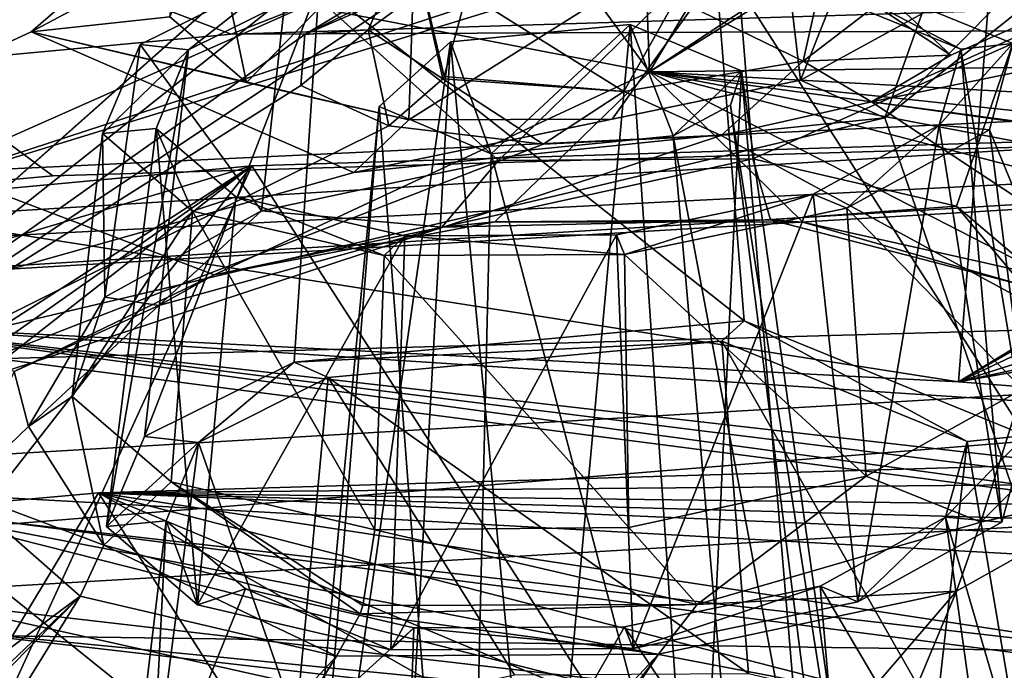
# Model space of a CAD drawing. Header units: metres. Extents: x -204 to 106, y -88 to 116.
# Tile 143 of 256: x -162.96 to -158.82, y -22.05 to -19.32. Entities that reach past the tile are written whole.
import ezdxf

# ---------------------------------------------------------------- set-up
doc = ezdxf.new("R2010")
doc.units = ezdxf.units.M
doc.layers.add('solid_20472013_1', color=7, linetype='CONTINUOUS')

msp = doc.modelspace()

# ---------------------------------------------------------------- linework, layer by layer
at = {"layer": 'solid_20472013_1'}
for points in [[(-174.952103, -11.055382, 267.553009), (-150, -19.59392, 275.577667), (-150, -9.606652, 273.363556)], [(-174.952103, -11.055382, 267.553009), (-162.824936, -19.973537, 274.100922), (-150, -19.59392, 275.577667)], [(-174.952103, -11.055382, 267.553009), (-174.935135, -21.074375, 269.749268), (-162.824936, -19.973537, 274.100922)], [(-156.285385, -16.881521, 204.608948), (-150, -13.183879, 217.593857), (-160.314377, -19.536776, 197.104095)], [(-158.543472, -16.566269, 205.873474), (-160.314377, -19.536776, 197.104095), (-150, -13.183879, 217.593857)], [(-162.073792, -19.377832, 271.020966), (-171.726105, -15.737705, 266.830811), (-149.883606, -14.585175, 271.453369)], [(-162.073792, -19.377832, 271.020966), (-149.883606, -14.585175, 271.453369), (-150, -19.003702, 272.400024)], [(-168.392426, -20.32515, 191.005478), (-170.719971, -20.486454, 191.238953), (-155.541443, -15.655674, 201.788635)], [(-167.642395, -17.674524, 197.788681), (-155.541443, -15.655674, 201.788635), (-170.719971, -20.486454, 191.238953)], [(-162.009354, -18.586473, 194.132751), (-168.392426, -20.32515, 191.005478), (-155.541443, -15.655674, 201.788635)], [(-162.073792, -19.377832, 271.020966), (-173.487076, -20.44104, 266.948578), (-171.726105, -15.737705, 266.830811)], [(-159.323486, -19.73011, 190.792801), (-154.450378, -15.841931, 201.139084), (-158.551102, -21.971857, 185.392029)], [(-159.323486, -19.73011, 190.792801), (-158.529816, -18.933708, 192.738037), (-154.450378, -15.841931, 201.139084)], [(-158.543472, -16.566269, 205.873474), (-160.410095, -16.907236, 205.018921), (-160.314377, -19.536776, 197.104095)], [(-162.34523, -16.775827, 205.766266), (-168.585876, -17.940989, 203.504456), (-160.314377, -19.536776, 197.104095)], [(-160.410095, -16.907236, 205.018921), (-162.34523, -16.775827, 205.766266), (-160.314377, -19.536776, 197.104095)], [(-155.5, -19.479, 196.747559), (-156.285385, -16.881521, 204.608948), (-160.314377, -19.536776, 197.104095)], [(-158.838074, -18.619278, 206.724152), (-153.130325, -17.273785, 210.824875), (-159.014206, -20.840918, 199.862885)], [(-155.851608, -19.034409, 205.057617), (-159.014206, -20.840918, 199.862885), (-153.130325, -17.273785, 210.824875)], [(-160.825546, -18.077116, 213.239487), (-160.606979, -17.877499, 213.937164), (-164.405121, -21.251183, 203.321426)], [(-163.806915, -18.16029, 213.521835), (-164.405121, -21.251183, 203.321426), (-160.606979, -17.877499, 213.937164)], [(-162.146561, -20.390451, 195.050415), (-160.314377, -19.536776, 197.104095), (-168.585876, -17.940989, 203.504456)], [(-162.987732, -20.797981, 194.115387), (-162.146561, -20.390451, 195.050415), (-168.585876, -17.940989, 203.504456)], [(-159.046204, -19.466829, 208.103546), (-155.57196, -17.949276, 213.039368), (-159.42485, -19.112005, 209.358536)], [(-159.379654, -19.663307, 207.493561), (-153.015503, -18.362514, 211.381973), (-155.57196, -17.949276, 213.039368)], [(-159.046204, -19.466829, 208.103546), (-159.379654, -19.663307, 207.493561), (-155.57196, -17.949276, 213.039368)], [(-160.637238, -18.263271, 212.530869), (-160.825546, -18.077116, 213.239487), (-164.405121, -21.251183, 203.321426)], [(-160.098251, -18.382277, 212.015686), (-160.637238, -18.263271, 212.530869), (-164.405121, -21.251183, 203.321426)], [(-159.774323, -18.761646, 191.081726), (-159.18721, -18.340731, 192.437576), (-159.678726, -19.571377, 191.237183)], [(-159.18721, -18.340731, 192.437576), (-159.168503, -19.292843, 191.883148), (-159.678726, -19.571377, 191.237183)], [(-160.098251, -18.382277, 212.015686), (-164.405121, -21.251183, 203.321426), (-161.76442, -19.379526, 208.821152)], [(-160.098251, -18.382277, 212.015686), (-161.76442, -19.379526, 208.821152), (-161.365906, -19.181765, 209.424255)], [(-159.379654, -19.663307, 207.493561), (-155.154205, -20.252647, 205.129196), (-153.015503, -18.362514, 211.381973)], [(-162.232712, -18.515299, 192.069778), (-162.009964, -19.581055, 191.548294), (-162.332169, -19.305483, 192.303635)], [(-162.232712, -18.515299, 192.069778), (-161.297073, -18.84893, 190.897827), (-162.009964, -19.581055, 191.548294)], [(-162.009354, -18.586473, 194.132751), (-167.328537, -21.034407, 189.040817), (-168.392426, -20.32515, 191.005478)], [(-162.009354, -18.586473, 194.132751), (-168.221466, -21.836252, 187.399994), (-167.328537, -21.034407, 189.040817)], [(-162.009354, -18.586473, 194.132751), (-162.915726, -19.369074, 192.239304), (-168.221466, -21.836252, 187.399994)], [(-162.009354, -18.586473, 194.132751), (-162.202103, -18.988855, 193.102386), (-162.915726, -19.369074, 192.239304)], [(-158.838074, -18.619278, 206.724152), (-159.014206, -20.840918, 199.862885), (-163.68045, -20.110939, 202.790665)], [(-159.804184, -18.841423, 206.127762), (-158.838074, -18.619278, 206.724152), (-163.68045, -20.110939, 202.790665)], [(-159.774323, -18.761646, 191.081726), (-160.471939, -19.735176, 190.93013), (-161.327164, -19.73871, 191.044785)], [(-161.297073, -18.84893, 190.897827), (-159.774323, -18.761646, 191.081726), (-161.327164, -19.73871, 191.044785)], [(-159.774323, -18.761646, 191.081726), (-159.678726, -19.571377, 191.237183), (-160.471939, -19.735176, 190.93013)], [(-160.958847, -18.902527, 206.104385), (-159.804184, -18.841423, 206.127762), (-163.68045, -20.110939, 202.790665)], [(-162.009964, -19.581055, 191.548294), (-161.297073, -18.84893, 190.897827), (-161.327164, -19.73871, 191.044785)], [(-160.958847, -18.902527, 206.104385), (-163.68045, -20.110939, 202.790665), (-167.396164, -19.111355, 206.799789)], [(-159.323486, -19.73011, 190.792801), (-159.168503, -19.292843, 191.883148), (-158.529816, -18.933708, 192.738037)], [(-161.834518, -19.113211, 194.072433), (-159.957108, -18.941204, 194.254837), (-160.949173, -19.909386, 194.835815)], [(-161.318665, -18.959948, 208.518478), (-161.497711, -19.35997, 208.391983), (-161.183929, -19.565563, 207.658676)], [(-161.318665, -18.959948, 208.518478), (-161.17981, -19.125607, 209.111267), (-161.497711, -19.35997, 208.391983)], [(-161.318665, -18.959948, 208.518478), (-161.183929, -19.565563, 207.658676), (-161.178589, -19.556698, 207.661957)], [(-161.318665, -18.959948, 208.518478), (-161.178589, -19.556698, 207.661957), (-161.082123, -19.206293, 207.674011)], [(-160.949173, -19.909386, 194.835815), (-159.957108, -18.941204, 194.254837), (-159.879898, -19.903244, 194.686798)], [(-159.004639, -19.440859, 192.815277), (-159.957108, -18.941204, 194.254837), (-160.041779, -19.017288, 194.06311)], [(-159.879898, -19.903244, 194.686798), (-159.957108, -18.941204, 194.254837), (-158.78476, -19.41754, 192.850021)], [(-159.004639, -19.440859, 192.815277), (-158.78476, -19.41754, 192.850021), (-159.957108, -18.941204, 194.254837)], [(-162.915726, -19.369074, 192.239304), (-162.202103, -18.988855, 193.102386), (-162.332169, -19.305483, 192.303635)], [(-162.073792, -19.377832, 271.020966), (-150, -19.003702, 272.400024), (-150, -19.329273, 272.359711)], [(-159.560181, -19.007835, 208.043335), (-160.203003, -19.229794, 207.436142), (-159.668045, -19.491335, 207.644409)], [(-159.560181, -19.007835, 208.043335), (-159.668045, -19.491335, 207.644409), (-159.361862, -19.257957, 208.363953)], [(-161.703766, -19.170391, 193.90007), (-159.916031, -20.584219, 194.766693), (-160.041779, -19.017288, 194.06311)], [(-160.041779, -19.017288, 194.06311), (-159.916031, -20.584219, 194.766693), (-158.732574, -21.066521, 193.346771)], [(-159.004639, -19.440859, 192.815277), (-160.041779, -19.017288, 194.06311), (-158.732574, -21.066521, 193.346771)], [(-155.851608, -19.034409, 205.057617), (-155.919189, -19.382828, 203.955215), (-159.014206, -20.840918, 199.862885)], [(-162.457108, -19.421175, 193.363525), (-161.834518, -19.113211, 194.072433), (-161.947174, -20.120863, 194.467789)], [(-162.254013, -19.444206, 193.269485), (-161.834518, -19.113211, 194.072433), (-162.457108, -19.421175, 193.363525)], [(-161.703766, -19.170391, 193.90007), (-161.834518, -19.113211, 194.072433), (-162.254013, -19.444206, 193.269485)], [(-161.834518, -19.113211, 194.072433), (-160.949173, -19.909386, 194.835815), (-161.947174, -20.120863, 194.467789)], [(-161.17981, -19.125607, 209.111267), (-161.365906, -19.181765, 209.424255), (-161.76442, -19.379526, 208.821152)], [(-161.17981, -19.125607, 209.111267), (-161.76442, -19.379526, 208.821152), (-161.497711, -19.35997, 208.391983)], [(-159.361862, -19.257957, 208.363953), (-159.046204, -19.466829, 208.103546), (-159.42485, -19.112005, 209.358536)], [(-161.703766, -19.170391, 193.90007), (-162.438995, -21.070271, 193.867203), (-161.809601, -20.758188, 194.583435)], [(-161.703766, -19.170391, 193.90007), (-162.254013, -19.444206, 193.269485), (-162.438995, -21.070271, 193.867203)], [(-161.703766, -19.170391, 193.90007), (-161.809601, -20.758188, 194.583435), (-159.916031, -20.584219, 194.766693)], [(-161.082123, -19.206293, 207.674011), (-161.178589, -19.556698, 207.661957), (-160.422668, -19.620045, 207.348877)], [(-160.203003, -19.229794, 207.436142), (-161.082123, -19.206293, 207.674011), (-160.422668, -19.620045, 207.348877)], [(-160.203003, -19.229794, 207.436142), (-160.422668, -19.620045, 207.348877), (-159.668045, -19.491335, 207.644409)], [(-159.668045, -19.491335, 207.644409), (-159.046204, -19.466829, 208.103546), (-159.361862, -19.257957, 208.363953)], [(-162.915726, -19.369074, 192.239304), (-162.332169, -19.305483, 192.303635), (-162.009964, -19.581055, 191.548294)], [(-159.323486, -19.73011, 190.792801), (-159.678726, -19.571377, 191.237183), (-159.168503, -19.292843, 191.883148)], [(-150, -19.329273, 272.359711), (-173.433945, -20.759504, 266.922791), (-173.487076, -20.44104, 266.948578)], [(-162.073792, -19.377832, 271.020966), (-150, -19.329273, 272.359711), (-173.487076, -20.44104, 266.948578)], [(-150, -19.329273, 272.359711), (-150, -19.559776, 272.126251), (-173.433945, -20.759504, 266.922791)], [(-160.395111, -19.338072, 193.263962), (-160.770142, -23.428923, 195.07225), (-161.151215, -19.409931, 193.185242)], [(-160.395111, -19.338072, 193.263962), (-161.151215, -19.409931, 193.185242), (-160.980988, -19.882042, 191.941864)], [(-160.214203, -19.805923, 192.027863), (-160.395111, -19.338072, 193.263962), (-160.980988, -19.882042, 191.941864)], [(-160.395111, -19.338072, 193.263962), (-160.114731, -23.422575, 194.979965), (-160.770142, -23.428923, 195.07225)], [(-159.92688, -19.532358, 192.693848), (-160.114731, -23.422575, 194.979965), (-160.395111, -19.338072, 193.263962)], [(-160.214203, -19.805923, 192.027863), (-159.92688, -19.532358, 192.693848), (-160.395111, -19.338072, 193.263962)], [(-162.915726, -19.369074, 192.239304), (-161.558014, -19.960665, 190.525742), (-168.221466, -21.836252, 187.399994)], [(-161.780792, -19.594101, 208.102463), (-161.76442, -19.379526, 208.821152), (-164.405121, -21.251183, 203.321426)], [(-162.915726, -19.369074, 192.239304), (-162.009964, -19.581055, 191.548294), (-161.327164, -19.73871, 191.044785)], [(-162.915726, -19.369074, 192.239304), (-161.327164, -19.73871, 191.044785), (-161.558014, -19.960665, 190.525742)], [(-161.497711, -19.35997, 208.391983), (-161.76442, -19.379526, 208.821152), (-161.780792, -19.594101, 208.102463)], [(-161.497711, -19.35997, 208.391983), (-161.780792, -19.594101, 208.102463), (-161.411026, -19.763815, 207.474045)], [(-161.497711, -19.35997, 208.391983), (-161.411026, -19.763815, 207.474045), (-161.183929, -19.565563, 207.658676)], [(-155.919189, -19.382828, 203.955215), (-155.374924, -19.682196, 202.97699), (-159.014206, -20.840918, 199.862885)], [(-162.615402, -19.795916, 192.420349), (-162.457108, -19.421175, 193.363525), (-162.605698, -20.484533, 193.677887)], [(-162.254013, -19.444206, 193.269485), (-162.457108, -19.421175, 193.363525), (-162.615402, -19.795916, 192.420349)], [(-162.457108, -19.421175, 193.363525), (-161.947174, -20.120863, 194.467789), (-162.605698, -20.484533, 193.677887)], [(-161.151215, -19.409931, 193.185242), (-161.382065, -23.565563, 194.849045), (-161.786118, -23.797935, 194.367599)], [(-161.151215, -19.409931, 193.185242), (-161.786118, -23.797935, 194.367599), (-161.451187, -19.681862, 192.525299)], [(-161.151215, -19.409931, 193.185242), (-161.451187, -19.681862, 192.525299), (-160.980988, -19.882042, 191.941864)], [(-161.151215, -19.409931, 193.185242), (-160.770142, -23.428923, 195.07225), (-161.382065, -23.565563, 194.849045)], [(-159.02269, -20.102409, 194.061615), (-159.879898, -19.903244, 194.686798), (-158.78476, -19.41754, 192.850021)], [(-159.095047, -19.760759, 191.999863), (-158.883698, -19.780075, 191.925217), (-158.78476, -19.41754, 192.850021)], [(-159.095047, -19.760759, 191.999863), (-158.78476, -19.41754, 192.850021), (-159.004639, -19.440859, 192.815277)], [(-158.605591, -20.455715, 193.124771), (-159.02269, -20.102409, 194.061615), (-158.78476, -19.41754, 192.850021)], [(-158.605591, -20.455715, 193.124771), (-158.78476, -19.41754, 192.850021), (-158.883698, -19.780075, 191.925217)], [(-162.254013, -19.444206, 193.269485), (-162.615402, -19.795916, 192.420349), (-162.390381, -19.77454, 192.437347)], [(-162.254013, -19.444206, 193.269485), (-162.598358, -21.449327, 192.915436), (-162.438995, -21.070271, 193.867203)], [(-162.254013, -19.444206, 193.269485), (-162.390381, -19.77454, 192.437347), (-162.598358, -21.449327, 192.915436)], [(-159.668045, -19.491335, 207.644409), (-159.379654, -19.663307, 207.493561), (-159.046204, -19.466829, 208.103546)], [(-159.095047, -19.760759, 191.999863), (-159.004639, -19.440859, 192.815277), (-158.832306, -21.431692, 192.417633)], [(-159.004639, -19.440859, 192.815277), (-158.732574, -21.066521, 193.346771), (-158.832306, -21.431692, 192.417633)], [(-160.422668, -19.620045, 207.348877), (-160.012985, -19.803978, 207.119247), (-159.668045, -19.491335, 207.644409)], [(-155.5, -19.479, 196.747559), (-160.314377, -19.536776, 197.104095), (-150, -20.104557, 194.82457)], [(-159.668045, -19.491335, 207.644409), (-160.012985, -19.803978, 207.119247), (-159.379654, -19.663307, 207.493561)], [(-162.146561, -20.390451, 195.050415), (-160.964798, -20.168324, 195.461685), (-160.314377, -19.536776, 197.104095)], [(-160.964798, -20.168324, 195.461685), (-159.669342, -20.169418, 195.277023), (-160.314377, -19.536776, 197.104095)], [(-160.314377, -19.536776, 197.104095), (-150, -20.63472, 193.410812), (-150, -20.104557, 194.82457)], [(-151.265533, -20.756866, 193.101181), (-150, -20.63472, 193.410812), (-160.314377, -19.536776, 197.104095)], [(-152.184082, -21.080086, 192.284485), (-151.265533, -20.756866, 193.101181), (-160.314377, -19.536776, 197.104095)], [(-152.576248, -21.546911, 191.111542), (-152.184082, -21.080086, 192.284485), (-160.314377, -19.536776, 197.104095)], [(-158.626465, -20.402632, 194.521912), (-152.576248, -21.546911, 191.111542), (-160.314377, -19.536776, 197.104095)], [(-158.626465, -20.402632, 194.521912), (-160.314377, -19.536776, 197.104095), (-159.669342, -20.169418, 195.277023)], [(-160.214203, -19.805923, 192.027863), (-159.973328, -19.67746, 192.325089), (-159.92688, -19.532358, 192.693848)], [(-159.92688, -19.532358, 192.693848), (-159.58905, -23.547279, 194.597549), (-160.114731, -23.422575, 194.979965)], [(-159.973328, -19.67746, 192.325089), (-159.332855, -23.770973, 194.025299), (-159.92688, -19.532358, 192.693848)], [(-159.92688, -19.532358, 192.693848), (-159.332855, -23.770973, 194.025299), (-159.58905, -23.547279, 194.597549)], [(-174.935135, -21.074375, 269.749268), (-150, -20.379051, 275.485474), (-150, -19.59392, 275.577667)], [(-162.824936, -19.973537, 274.100922), (-174.935135, -21.074375, 269.749268), (-150, -19.59392, 275.577667)], [(-150, -19.559776, 272.126251), (-173.307983, -20.982759, 266.724792), (-173.433945, -20.759504, 266.922791)], [(-161.987274, -19.932594, 270.754395), (-173.307983, -20.982759, 266.724792), (-150, -19.559776, 272.126251)], [(-161.411026, -19.763815, 207.474045), (-161.780792, -19.594101, 208.102463), (-164.405121, -21.251183, 203.321426)], [(-161.987274, -19.932594, 270.754395), (-150, -19.559776, 272.126251), (-157.815002, -26.406263, 257.14267)], [(-161.558014, -19.960665, 190.525742), (-160.471939, -19.735176, 190.93013), (-159.678726, -19.571377, 191.237183)], [(-161.558014, -19.960665, 190.525742), (-159.678726, -19.571377, 191.237183), (-159.323486, -19.73011, 190.792801)], [(-161.183929, -19.565563, 207.658676), (-161.411026, -19.763815, 207.474045), (-160.76123, -19.840969, 207.112457)], [(-161.178589, -19.556698, 207.661957), (-161.183929, -19.565563, 207.658676), (-160.422668, -19.620045, 207.348877)], [(-161.183929, -19.565563, 207.658676), (-160.76123, -19.840969, 207.112457), (-160.422668, -19.620045, 207.348877)], [(-160.422668, -19.620045, 207.348877), (-160.76123, -19.840969, 207.112457), (-160.012985, -19.803978, 207.119247)], [(-160.214203, -19.805923, 192.027863), (-159.417236, -24.035315, 193.415527), (-159.973328, -19.67746, 192.325089)], [(-159.379654, -19.663307, 207.493561), (-160.012985, -19.803978, 207.119247), (-155.156464, -22.448662, 198.518585)], [(-159.973328, -19.67746, 192.325089), (-159.417236, -24.035315, 193.415527), (-159.332855, -23.770973, 194.025299)], [(-159.379654, -19.663307, 207.493561), (-155.156464, -22.448662, 198.518585), (-155.154205, -20.252647, 205.129196)], [(-161.451187, -19.681862, 192.525299), (-161.870789, -24.063795, 193.757523), (-161.088837, -24.415791, 192.803909)], [(-161.451187, -19.681862, 192.525299), (-161.786118, -23.797935, 194.367599), (-161.870789, -24.063795, 193.757523)], [(-161.451187, -19.681862, 192.525299), (-161.088837, -24.415791, 192.803909), (-160.980988, -19.882042, 191.941864)], [(-155.374924, -19.682196, 202.97699), (-154.379425, -19.844149, 202.409851), (-159.014206, -20.840918, 199.862885)], [(-159.323486, -19.73011, 190.792801), (-158.551102, -21.971857, 185.392029), (-168.221466, -21.836252, 187.399994)], [(-161.558014, -19.960665, 190.525742), (-159.323486, -19.73011, 190.792801), (-168.221466, -21.836252, 187.399994)], [(-161.558014, -19.960665, 190.525742), (-161.327164, -19.73871, 191.044785), (-160.471939, -19.735176, 190.93013)], [(-159.626053, -20.051548, 191.326324), (-159.095047, -19.760759, 191.999863), (-159.437469, -21.766075, 191.645035)], [(-159.626053, -20.051548, 191.326324), (-159.483597, -20.110338, 191.160126), (-159.095047, -19.760759, 191.999863)], [(-159.095047, -19.760759, 191.999863), (-159.483597, -20.110338, 191.160126), (-158.883698, -19.780075, 191.925217)], [(-159.095047, -19.760759, 191.999863), (-158.832306, -21.431692, 192.417633), (-159.437469, -21.766075, 191.645035)], [(-160.76123, -19.840969, 207.112457), (-161.411026, -19.763815, 207.474045), (-164.405121, -21.251183, 203.321426)], [(-162.615402, -19.795916, 192.420349), (-162.605698, -20.484533, 193.677887), (-162.743729, -20.902725, 192.680283)], [(-162.237045, -20.122864, 191.526443), (-162.615402, -19.795916, 192.420349), (-162.743729, -20.902725, 192.680283)], [(-162.390381, -19.77454, 192.437347), (-162.615402, -19.795916, 192.420349), (-162.237045, -20.122864, 191.526443)], [(-162.390381, -19.77454, 192.437347), (-162.216415, -21.77953, 192.014038), (-162.598358, -21.449327, 192.915436)], [(-162.390381, -19.77454, 192.437347), (-162.055084, -20.062124, 191.650131), (-162.216415, -21.77953, 192.014038)], [(-162.390381, -19.77454, 192.437347), (-162.237045, -20.122864, 191.526443), (-162.055084, -20.062124, 191.650131)], [(-158.744064, -20.871449, 192.125977), (-158.883698, -19.780075, 191.925217), (-159.483597, -20.110338, 191.160126)], [(-158.744064, -20.871449, 192.125977), (-158.605591, -20.455715, 193.124771), (-158.883698, -19.780075, 191.925217)], [(-160.012985, -19.803978, 207.119247), (-164.405121, -21.251183, 203.321426), (-155.156464, -22.448662, 198.518585)], [(-160.012985, -19.803978, 207.119247), (-160.76123, -19.840969, 207.112457), (-164.405121, -21.251183, 203.321426)], [(-160.214203, -19.805923, 192.027863), (-160.980988, -19.882042, 191.941864), (-159.821411, -24.269148, 192.933868)], [(-160.214203, -19.805923, 192.027863), (-159.821411, -24.269148, 192.933868), (-159.417236, -24.035315, 193.415527)], [(-153.224823, -19.821951, 202.416779), (-153.721634, -21.250568, 198.219879), (-159.014206, -20.840918, 199.862885)], [(-154.379425, -19.844149, 202.409851), (-153.224823, -19.821951, 202.416779), (-159.014206, -20.840918, 199.862885)], [(-160.980988, -19.882042, 191.941864), (-161.088837, -24.415791, 192.803909), (-159.821411, -24.269148, 192.933868)], [(-161.947174, -20.120863, 194.467789), (-160.949173, -19.909386, 194.835815), (-161.187424, -20.190144, 195.064789)], [(-161.187424, -20.190144, 195.064789), (-159.879898, -19.903244, 194.686798), (-159.804764, -20.158871, 194.937485)], [(-160.949173, -19.909386, 194.835815), (-159.879898, -19.903244, 194.686798), (-161.187424, -20.190144, 195.064789)], [(-159.804764, -20.158871, 194.937485), (-159.879898, -19.903244, 194.686798), (-159.02269, -20.102409, 194.061615)], [(-161.987274, -19.932594, 270.754395), (-171.250443, -22.701704, 263.476349), (-173.307983, -20.982759, 266.724792)], [(-161.987274, -19.932594, 270.754395), (-169.053696, -24.479774, 259.994751), (-171.250443, -22.701704, 263.476349)], [(-168.261765, -24.350849, 260.423859), (-169.053696, -24.479774, 259.994751), (-161.987274, -19.932594, 270.754395)], [(-167.475449, -24.219791, 260.848114), (-168.261765, -24.350849, 260.423859), (-161.987274, -19.932594, 270.754395)], [(-166.15361, -25.259892, 258.749329), (-167.475449, -24.219791, 260.848114), (-161.987274, -19.932594, 270.754395)], [(-164.883011, -26.245832, 256.728424), (-166.15361, -25.259892, 258.749329), (-161.987274, -19.932594, 270.754395)], [(-164.883011, -26.245832, 256.728424), (-161.987274, -19.932594, 270.754395), (-157.815002, -26.406263, 257.14267)], [(-160.452454, -20.222721, 191.006012), (-159.626053, -20.051548, 191.326324), (-160.382492, -21.963305, 191.276962)], [(-160.452454, -20.222721, 191.006012), (-160.419891, -20.305132, 190.79567), (-159.626053, -20.051548, 191.326324)], [(-159.626053, -20.051548, 191.326324), (-160.419891, -20.305132, 190.79567), (-159.483597, -20.110338, 191.160126)], [(-159.626053, -20.051548, 191.326324), (-159.437469, -21.766075, 191.645035), (-160.382492, -21.963305, 191.276962)], [(-162.055084, -20.062124, 191.650131), (-162.237045, -20.122864, 191.526443), (-161.430328, -20.30982, 190.930527)], [(-162.055084, -20.062124, 191.650131), (-161.343674, -20.226591, 191.125366), (-162.216415, -21.77953, 192.014038)], [(-162.055084, -20.062124, 191.650131), (-161.430328, -20.30982, 190.930527), (-161.343674, -20.226591, 191.125366)], [(-163.680878, -20.599125, 202.912766), (-163.68045, -20.110939, 202.790665), (-159.014206, -20.840918, 199.862885)], [(-162.237045, -20.122864, 191.526443), (-162.743729, -20.902725, 192.680283), (-162.326218, -21.261309, 191.744949)], [(-162.605698, -20.484533, 193.677887), (-161.947174, -20.120863, 194.467789), (-162.378189, -20.519491, 194.415588)], [(-161.947174, -20.120863, 194.467789), (-161.187424, -20.190144, 195.064789), (-162.378189, -20.519491, 194.415588)], [(-162.237045, -20.122864, 191.526443), (-162.326218, -21.261309, 191.744949), (-161.46933, -21.462938, 191.120987)], [(-162.237045, -20.122864, 191.526443), (-161.46933, -21.462938, 191.120987), (-161.430328, -20.30982, 190.930527)], [(-159.402359, -21.237484, 191.337524), (-159.483597, -20.110338, 191.160126), (-160.419891, -20.305132, 190.79567)], [(-159.804764, -20.158871, 194.937485), (-159.02269, -20.102409, 194.061615), (-158.745071, -20.434887, 194.083176)], [(-159.402359, -21.237484, 191.337524), (-158.744064, -20.871449, 192.125977), (-159.483597, -20.110338, 191.160126)], [(-158.745071, -20.434887, 194.083176), (-159.02269, -20.102409, 194.061615), (-158.605591, -20.455715, 193.124771)], [(-161.187424, -20.190144, 195.064789), (-160.964798, -20.168324, 195.461685), (-162.146561, -20.390451, 195.050415)], [(-161.187424, -20.190144, 195.064789), (-159.804764, -20.158871, 194.937485), (-160.964798, -20.168324, 195.461685)], [(-159.804764, -20.158871, 194.937485), (-159.669342, -20.169418, 195.277023), (-160.964798, -20.168324, 195.461685)], [(-159.804764, -20.158871, 194.937485), (-158.745071, -20.434887, 194.083176), (-159.669342, -20.169418, 195.277023)], [(-158.745071, -20.434887, 194.083176), (-158.626465, -20.402632, 194.521912), (-159.669342, -20.169418, 195.277023)], [(-162.378189, -20.519491, 194.415588), (-161.187424, -20.190144, 195.064789), (-162.146561, -20.390451, 195.050415)], [(-161.343674, -20.226591, 191.125366), (-161.402573, -21.968199, 191.413025), (-162.216415, -21.77953, 192.014038)], [(-161.343674, -20.226591, 191.125366), (-161.430328, -20.30982, 190.930527), (-160.419891, -20.305132, 190.79567)], [(-160.452454, -20.222721, 191.006012), (-160.382492, -21.963305, 191.276962), (-161.402573, -21.968199, 191.413025)], [(-161.343674, -20.226591, 191.125366), (-160.452454, -20.222721, 191.006012), (-161.402573, -21.968199, 191.413025)], [(-161.343674, -20.226591, 191.125366), (-160.419891, -20.305132, 190.79567), (-160.452454, -20.222721, 191.006012)], [(-161.46933, -21.462938, 191.120987), (-160.400818, -21.45425, 190.9711), (-161.430328, -20.30982, 190.930527)], [(-160.400818, -21.45425, 190.9711), (-160.419891, -20.305132, 190.79567), (-161.430328, -20.30982, 190.930527)], [(-160.400818, -21.45425, 190.9711), (-159.402359, -21.237484, 191.337524), (-160.419891, -20.305132, 190.79567)], [(-174.935135, -21.074375, 269.749268), (-174.811218, -21.837297, 269.69162), (-150, -20.379051, 275.485474)], [(-174.811218, -21.837297, 269.69162), (-174.510544, -22.376579, 269.221802), (-150, -20.379051, 275.485474)], [(-150, -20.379051, 275.485474), (-174.510544, -22.376579, 269.221802), (-150, -20.936472, 274.924866)], [(-162.378189, -20.519491, 194.415588), (-162.146561, -20.390451, 195.050415), (-162.987732, -20.797981, 194.115387)], [(-162.605698, -20.484533, 193.677887), (-162.378189, -20.519491, 194.415588), (-162.927277, -21.029049, 193.225098)], [(-162.743729, -20.902725, 192.680283), (-162.605698, -20.484533, 193.677887), (-162.927277, -21.029049, 193.225098)], [(-162.927277, -21.029049, 193.225098), (-162.378189, -20.519491, 194.415588), (-162.987732, -20.797981, 194.115387)], [(-164.405548, -20.569483, 203.151871), (-155.156464, -21.767059, 198.348648), (-164.405121, -21.251183, 203.321426)], [(-163.680878, -20.599125, 202.912766), (-155.156464, -21.767059, 198.348648), (-164.405548, -20.569483, 203.151871)], [(-161.809601, -20.758188, 194.583435), (-160.010345, -20.669109, 194.553177), (-159.916031, -20.584219, 194.766693)], [(-159.916031, -20.584219, 194.766693), (-160.010345, -20.669109, 194.553177), (-158.977783, -21.091814, 193.310135)], [(-158.732574, -21.066521, 193.346771), (-159.916031, -20.584219, 194.766693), (-158.977783, -21.091814, 193.310135)], [(-154.43988, -21.751818, 198.344849), (-155.156464, -21.767059, 198.348648), (-163.680878, -20.599125, 202.912766)], [(-163.680878, -20.599125, 202.912766), (-159.014206, -20.840918, 199.862885), (-153.721634, -21.250568, 198.219879)], [(-153.721634, -21.73884, 198.341614), (-163.680878, -20.599125, 202.912766), (-153.721634, -21.250568, 198.219879)], [(-154.43988, -21.751818, 198.344849), (-163.680878, -20.599125, 202.912766), (-153.721634, -21.73884, 198.341614)], [(-161.809601, -20.758188, 194.583435), (-161.665634, -20.822464, 194.390427), (-160.010345, -20.669109, 194.553177)], [(-161.665634, -20.822464, 194.390427), (-159.898102, -22.067621, 195.181122), (-160.010345, -20.669109, 194.553177)], [(-160.010345, -20.669109, 194.553177), (-159.898102, -22.067621, 195.181122), (-159.108673, -22.251818, 194.605621)], [(-158.977783, -21.091814, 193.310135), (-160.010345, -20.669109, 194.553177), (-159.108673, -22.251818, 194.605621)], [(-162.927277, -21.029049, 193.225098), (-162.987732, -20.797981, 194.115387), (-163.212036, -21.301979, 192.851517)], [(-161.809601, -20.758188, 194.583435), (-162.438995, -21.070271, 193.867203), (-162.212509, -21.095577, 193.76329)], [(-161.809601, -20.758188, 194.583435), (-162.212509, -21.095577, 193.76329), (-161.665634, -20.822464, 194.390427)], [(-161.665634, -20.822464, 194.390427), (-162.212509, -21.095577, 193.76329), (-161.801605, -22.270866, 194.980515)], [(-161.665634, -20.822464, 194.390427), (-161.801605, -22.270866, 194.980515), (-160.882431, -22.074022, 195.318649)], [(-161.665634, -20.822464, 194.390427), (-160.882431, -22.074022, 195.318649), (-159.898102, -22.067621, 195.181122)], [(-158.920532, -21.430557, 191.614731), (-158.744064, -20.871449, 192.125977), (-159.402359, -21.237484, 191.337524)], [(-158.404831, -20.917654, 192.818649), (-158.744064, -20.871449, 192.125977), (-158.920532, -21.430557, 191.614731)], [(-162.743729, -20.902725, 192.680283), (-162.927277, -21.029049, 193.225098), (-162.61055, -21.52776, 191.936905)], [(-162.326218, -21.261309, 191.744949), (-162.743729, -20.902725, 192.680283), (-162.61055, -21.52776, 191.936905)], [(-158.404831, -20.917654, 192.818649), (-158.920532, -21.430557, 191.614731), (-158.2276, -21.275133, 192.201843)], [(-150, -20.936472, 274.924866), (-174.510544, -22.376579, 269.221802), (-162.632324, -21.307856, 273.4711)], [(-150, -21.198675, 274.377808), (-150, -20.936472, 274.924866), (-162.632324, -21.307856, 273.4711)], [(-162.61055, -21.52776, 191.936905), (-162.927277, -21.029049, 193.225098), (-163.212036, -21.301979, 192.851517)], [(-162.438995, -21.070271, 193.867203), (-162.598358, -21.449327, 192.915436), (-162.212509, -21.095577, 193.76329)], [(-158.732574, -21.066521, 193.346771), (-158.977783, -21.091814, 193.310135), (-159.068069, -21.410673, 192.499496)], [(-158.832306, -21.431692, 192.417633), (-158.732574, -21.066521, 193.346771), (-159.068069, -21.410673, 192.499496)], [(-162.598358, -21.449327, 192.915436), (-162.348053, -21.425066, 192.935242), (-162.212509, -21.095577, 193.76329)], [(-162.212509, -21.095577, 193.76329), (-162.408112, -22.608599, 194.254166), (-161.801605, -22.270866, 194.980515)], [(-162.212509, -21.095577, 193.76329), (-162.348053, -21.425066, 192.935242), (-162.408112, -22.608599, 194.254166)], [(-158.977783, -21.091814, 193.310135), (-159.108673, -22.251818, 194.605621), (-158.724503, -22.579287, 193.743622)], [(-159.068069, -21.410673, 192.499496), (-158.977783, -21.091814, 193.310135), (-158.724503, -22.579287, 193.743622)], [(-150, -21.198675, 274.377808), (-162.632324, -21.307856, 273.4711), (-150, -21.462103, 273.827362)], [(-155.156464, -21.767059, 198.348648), (-155.156464, -22.448662, 198.518585), (-164.405121, -21.251183, 203.321426)], [(-160.113647, -21.777969, 190.933365), (-159.402359, -21.237484, 191.337524), (-160.400818, -21.45425, 190.9711)], [(-158.920532, -21.430557, 191.614731), (-159.402359, -21.237484, 191.337524), (-160.113647, -21.777969, 190.933365)], [(-158.2276, -21.275133, 192.201843), (-163.157257, -31.616364, 172.572845), (-162.560104, -29.829058, 175.219055)], [(-158.2276, -21.275133, 192.201843), (-159.022003, -21.72176, 191.167725), (-163.157257, -31.616364, 172.572845)], [(-162.326218, -21.261309, 191.744949), (-162.61055, -21.52776, 191.936905), (-161.531418, -21.816322, 191.054611)], [(-159.387299, -24.2801, 185.245758), (-158.2276, -21.275133, 192.201843), (-162.560104, -29.829058, 175.219055)], [(-162.326218, -21.261309, 191.744949), (-161.520248, -21.781925, 191.073822), (-161.46933, -21.462938, 191.120987)], [(-162.326218, -21.261309, 191.744949), (-161.531418, -21.816322, 191.054611), (-161.520248, -21.781925, 191.073822)], [(-159.387299, -24.2801, 185.245758), (-158.77179, -23.768755, 186.302765), (-158.2276, -21.275133, 192.201843)], [(-158.920532, -21.430557, 191.614731), (-159.022003, -21.72176, 191.167725), (-158.2276, -21.275133, 192.201843)], [(-162.632324, -21.307856, 273.4711), (-174.510544, -22.376579, 269.221802), (-166.983307, -28.536037, 257.307831)], [(-162.632324, -21.307856, 273.4711), (-166.983307, -28.536037, 257.307831), (-157.814484, -28.831953, 257.74762)], [(-163.59256, -22.395592, 190.206375), (-162.709854, -21.742905, 191.650894), (-163.212036, -21.301979, 192.851517)], [(-162.61055, -21.52776, 191.936905), (-163.212036, -21.301979, 192.851517), (-162.709854, -21.742905, 191.650894)], [(-162.632324, -21.307856, 273.4711), (-150, -21.656923, 273.419708), (-150, -21.462103, 273.827362)], [(-162.632324, -21.307856, 273.4711), (-150, -21.852379, 273.010254), (-150, -21.656923, 273.419708)], [(-162.632324, -21.307856, 273.4711), (-150, -23.229542, 270.111298), (-150, -21.852379, 273.010254)], [(-162.632324, -21.307856, 273.4711), (-150, -24.561995, 267.281982), (-150, -23.229542, 270.111298)], [(-162.632324, -21.307856, 273.4711), (-150, -26.571869, 262.964569), (-150, -24.561995, 267.281982)], [(-162.632324, -21.307856, 273.4711), (-150, -28.485987, 258.791656), (-150, -26.571869, 262.964569)], [(-162.632324, -21.307856, 273.4711), (-157.814484, -28.831953, 257.74762), (-150, -28.485987, 258.791656)], [(-162.006531, -22.5422, 195.559113), (-168.159058, -24.303579, 192.357361), (-163.452835, -21.381136, 199.009521)], [(-159.68721, -22.333487, 195.772141), (-163.452835, -21.381136, 199.009521), (-157.031937, -22.119703, 196.047302)], [(-157.031937, -22.607962, 196.169037), (-157.031937, -22.119703, 196.047302), (-163.452835, -21.381136, 199.009521)], [(-159.68721, -22.333487, 195.772141), (-162.006531, -22.5422, 195.559113), (-163.452835, -21.381136, 199.009521)], [(-163.452835, -21.869396, 199.131256), (-157.031937, -22.607962, 196.169037), (-163.452835, -21.381136, 199.009521)], [(-159.59671, -21.700768, 191.829453), (-159.068069, -21.410673, 192.499496), (-158.851654, -22.964836, 192.82515)], [(-159.437469, -21.766075, 191.645035), (-159.068069, -21.410673, 192.499496), (-159.59671, -21.700768, 191.829453)], [(-159.437469, -21.766075, 191.645035), (-158.832306, -21.431692, 192.417633), (-159.068069, -21.410673, 192.499496)], [(-159.068069, -21.410673, 192.499496), (-158.724503, -22.579287, 193.743622), (-158.851654, -22.964836, 192.82515)], [(-162.598358, -21.449327, 192.915436), (-162.216415, -21.77953, 192.014038), (-162.348053, -21.425066, 192.935242)], [(-162.348053, -21.425066, 192.935242), (-162.535324, -22.996881, 193.335571), (-162.408112, -22.608599, 194.254166)], [(-162.348053, -21.425066, 192.935242), (-162.014236, -21.711681, 192.151962), (-162.535324, -22.996881, 193.335571)], [(-162.216415, -21.77953, 192.014038), (-162.014236, -21.711681, 192.151962), (-162.348053, -21.425066, 192.935242)], [(-160.113647, -21.777969, 190.933365), (-160.400818, -21.45425, 190.9711), (-161.46933, -21.462938, 191.120987)], [(-158.920532, -21.430557, 191.614731), (-160.113647, -21.777969, 190.933365), (-159.022003, -21.72176, 191.167725)], [(-161.520248, -21.781925, 191.073822), (-160.113647, -21.777969, 190.933365), (-161.46933, -21.462938, 191.120987)], [(-162.61055, -21.52776, 191.936905), (-162.709854, -21.742905, 191.650894), (-161.630707, -21.994362, 190.851944)], [(-162.61055, -21.52776, 191.936905), (-161.630707, -21.994362, 190.851944), (-161.531418, -21.816322, 191.054611)], [(-160.419205, -21.871513, 191.51091), (-159.59671, -21.700768, 191.829453), (-159.458313, -23.305128, 192.099106)], [(-160.382492, -21.963305, 191.276962), (-159.59671, -21.700768, 191.829453), (-160.419205, -21.871513, 191.51091)], [(-160.382492, -21.963305, 191.276962), (-159.437469, -21.766075, 191.645035), (-159.59671, -21.700768, 191.829453)], [(-159.59671, -21.700768, 191.829453), (-158.851654, -22.964836, 192.82515), (-159.458313, -23.305128, 192.099106)], [(-161.630707, -21.994362, 190.851944), (-162.709854, -21.742905, 191.650894), (-165.360672, -26.023335, 182.575867)], [(-163.509781, -22.551682, 189.816437), (-165.360672, -26.023335, 182.575867), (-162.709854, -21.742905, 191.650894)], [(-159.022003, -21.72176, 191.167725), (-163.928986, -27.427639, 179.606369), (-163.157257, -31.616364, 172.572845)], [(-159.022003, -21.72176, 191.167725), (-160.276367, -21.986755, 190.672867), (-163.928986, -27.427639, 179.606369)], [(-163.59256, -22.395592, 190.206375), (-163.465332, -22.460308, 190.027466), (-162.709854, -21.742905, 191.650894)], [(-163.465332, -22.460308, 190.027466), (-163.509781, -22.551682, 189.816437), (-162.709854, -21.742905, 191.650894)], [(-162.014236, -21.711681, 192.151962), (-161.306168, -21.875353, 191.629745), (-162.535324, -22.996881, 193.335571)], [(-162.216415, -21.77953, 192.014038), (-161.402573, -21.968199, 191.413025), (-162.014236, -21.711681, 192.151962)], [(-161.402573, -21.968199, 191.413025), (-161.306168, -21.875353, 191.629745), (-162.014236, -21.711681, 192.151962)], [(-160.113647, -21.777969, 190.933365), (-160.276367, -21.986755, 190.672867), (-159.022003, -21.72176, 191.167725)], [(-163.348221, -21.765984, 199.405685), (-156.980637, -22.502922, 196.449997), (-163.452835, -21.869396, 199.131256)], [(-163.348221, -21.765984, 199.405685), (-163.348221, -22.44949, 199.576111), (-156.980637, -23.186428, 196.620407)], [(-163.348221, -21.765984, 199.405685), (-156.980637, -23.186428, 196.620407), (-156.980637, -22.502922, 196.449997)], [(-160.113647, -21.777969, 190.933365), (-161.531418, -21.816322, 191.054611), (-160.276367, -21.986755, 190.672867)], [(-161.520248, -21.781925, 191.073822), (-161.531418, -21.816322, 191.054611), (-160.113647, -21.777969, 190.933365)], [(-161.531418, -21.816322, 191.054611), (-161.630707, -21.994362, 190.851944), (-160.276367, -21.986755, 190.672867)], [(-158.551102, -21.971857, 185.392029), (-159.112839, -22.739954, 183.772202), (-168.221466, -21.836252, 187.399994)], [(-167.756027, -24.662271, 181.336823), (-168.221466, -21.836252, 187.399994), (-159.112839, -22.739954, 183.772202)], [(-156.980637, -22.502922, 196.449997), (-157.031937, -22.607962, 196.169037), (-163.452835, -21.869396, 199.131256)], [(-160.419205, -21.871513, 191.51091), (-159.458313, -23.305128, 192.099106), (-161.361649, -23.515471, 191.90065)], [(-160.419205, -21.871513, 191.51091), (-161.361649, -23.515471, 191.90065), (-161.306168, -21.875353, 191.629745)], [(-160.382492, -21.963305, 191.276962), (-160.419205, -21.871513, 191.51091), (-161.306168, -21.875353, 191.629745)], [(-161.306168, -21.875353, 191.629745), (-161.361649, -23.515471, 191.90065), (-162.535324, -22.996881, 193.335571)], [(-161.402573, -21.968199, 191.413025), (-160.382492, -21.963305, 191.276962), (-161.306168, -21.875353, 191.629745)], [(-161.630707, -21.994362, 190.851944), (-165.360672, -26.023335, 182.575867), (-164.314468, -26.297234, 181.830307)], [(-160.276367, -21.986755, 190.672867), (-164.314468, -26.297234, 181.830307), (-163.801208, -26.798765, 180.764709)], [(-160.276367, -21.986755, 190.672867), (-161.630707, -21.994362, 190.851944), (-164.314468, -26.297234, 181.830307)], [(-160.276367, -21.986755, 190.672867), (-163.801208, -26.798765, 180.764709), (-163.928986, -27.427639, 179.606369)], [(-158.551102, -21.971857, 185.392029), (-158.133194, -22.077682, 185.111328), (-159.112839, -22.739954, 183.772202)]]:
    msp.add_3dface(points, dxfattribs=at)

doc.saveas('drawing.dxf')
